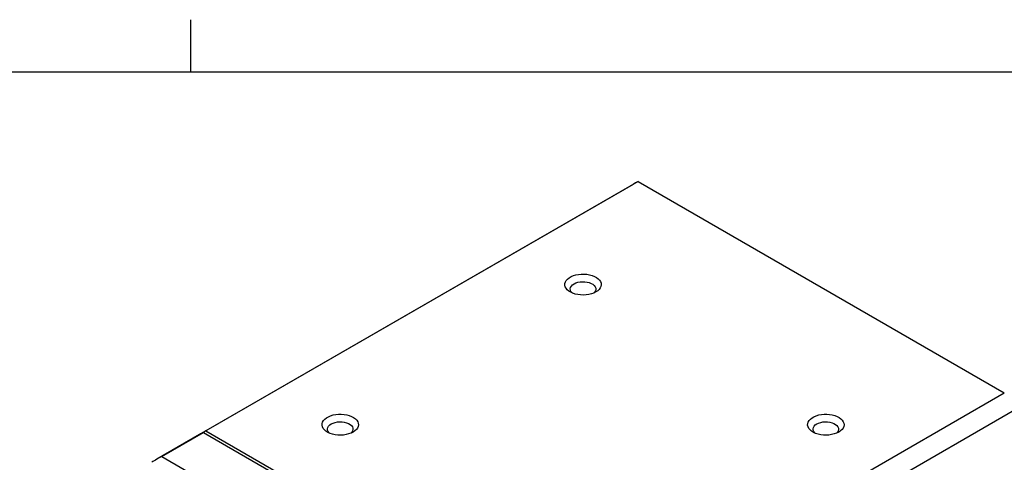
# Model space of a CAD drawing. Extents: x 11 to 421, y 5 to 275.
# Tile 9 of 10: x 359 to 399, y 254 to 272. Entities that reach past the tile are written whole.
import ezdxf

# ---------------------------------------------------------------- set-up
doc = ezdxf.new("R2010")
doc.units = 0
doc.layers.get('0').update_dxf_attribs({"linetype": 'CONTINUOUS'})

msp = doc.modelspace()

# ---------------------------------------------------------------- linework, layer by layer
at = {"color": 7, "linetype": 'CONTINUOUS'}
for p, q in [((365.9442, 270.3087), (365.9442, 272.4626)), ((15.9068, 270.3087), (415.9568, 270.3087)), ((384.1632, 265.6765), (366.3088, 255.3693)), ((384.3731, 265.7913), (366.5717, 255.5147)), ((384.3731, 265.7913), (399.4521, 257.0864)), ((381.6506, 246.8098), (399.4521, 257.0864)), ((399.8675, 256.3667), (382.0661, 246.0902)), ((366.5717, 255.5147), (366.4631, 255.4549)), ((366.5717, 255.5147), (381.6506, 246.8098)), ((366.3088, 255.3693), (364.541, 254.3488)), ((364.7509, 254.4636), (366.4656, 255.4535)), ((366.4631, 255.4549), (366.4656, 255.4535)), ((366.4656, 255.4535), (381.5446, 246.7486)), ((364.7509, 254.4636), (379.8298, 245.7587))]:
    msp.add_line(p, q, dxfattribs=at)
for points in [[(382.6318, 261.2417), (382.5446, 261.1986), (382.4471, 261.1636), (382.3414, 261.1376), (382.2301, 261.1213), (382.1158, 261.115), (382.0012, 261.1188), (381.8889, 261.1326), (381.7816, 261.1562), (381.6818, 261.189), (381.5918, 261.2302), (381.5138, 261.2788), (381.4496, 261.3338), (381.4006, 261.3937), (381.3681, 261.4573), (381.3527, 261.523), (381.3549, 261.5893), (381.3746, 261.6546), (381.4113, 261.7174), (381.4643, 261.7762), (381.5321, 261.8297), (381.6133, 261.8765), (381.7059, 261.9157), (381.8078, 261.9463), (381.9166, 261.9675), (382.0297, 261.9788), (382.1446, 261.9801), (382.2583, 261.9712), (382.3685, 261.9525), (382.4723, 261.9242), (382.5675, 261.8871), (382.6517, 261.8421), (382.7231, 261.7901), (382.7798, 261.7325), (382.8207, 261.6706), (382.8447, 261.6057), (382.8513, 261.5396), (382.8404, 261.4736), (382.8121, 261.4093), (382.7671, 261.3483), (382.7065, 261.292), (382.6318, 261.2417)], [(381.6649, 261.1958), (381.6428, 261.2167), (381.6037, 261.2678), (381.5815, 261.3223), (381.577, 261.3781), (381.5904, 261.4335), (381.6212, 261.4865), (381.6683, 261.5354), (381.7302, 261.5784), (381.8048, 261.6142), (381.8894, 261.6414), (381.9813, 261.6592), (382.0772, 261.6669), (382.174, 261.6643), (382.2683, 261.6515), (382.3569, 261.6289), (382.4369, 261.5973), (382.5054, 261.5577), (382.5601, 261.5116), (382.5993, 261.4604), (382.6214, 261.406), (382.6259, 261.3501), (382.6125, 261.2947), (382.5817, 261.2417), (382.5381, 261.1958)], [(372.6318, 255.4688), (372.5446, 255.4257), (372.4471, 255.3907), (372.3414, 255.3648), (372.2301, 255.3484), (372.1158, 255.3421), (372.0012, 255.3459), (371.8889, 255.3598), (371.7816, 255.3834), (371.6818, 255.4161), (371.5918, 255.4573), (371.5138, 255.506), (371.4496, 255.5609), (371.4006, 255.6208), (371.3681, 255.6844), (371.3527, 255.7501), (371.3549, 255.8164), (371.3746, 255.8817), (371.4113, 255.9445), (371.4643, 256.0033), (371.5321, 256.0568), (371.6133, 256.1037), (371.7059, 256.1428), (371.8078, 256.1734), (371.9166, 256.1946), (372.0297, 256.206), (372.1446, 256.2072), (372.2583, 256.1984), (372.3685, 256.1796), (372.4723, 256.1513), (372.5675, 256.1142), (372.6517, 256.0692), (372.7231, 256.0172), (372.7798, 255.9596), (372.8207, 255.8977), (372.8447, 255.8329), (372.8513, 255.7667), (372.8404, 255.7007), (372.8121, 255.6365), (372.7671, 255.5755), (372.7065, 255.5191), (372.6318, 255.4688)], [(392.6318, 255.4688), (392.5446, 255.4257), (392.4471, 255.3907), (392.3414, 255.3648), (392.2301, 255.3484), (392.1158, 255.3421), (392.0012, 255.3459), (391.8889, 255.3598), (391.7816, 255.3834), (391.6818, 255.4161), (391.5918, 255.4573), (391.5138, 255.506), (391.4496, 255.5609), (391.4006, 255.6208), (391.3681, 255.6844), (391.3527, 255.7501), (391.3549, 255.8164), (391.3746, 255.8817), (391.4113, 255.9445), (391.4643, 256.0033), (391.5321, 256.0568), (391.6133, 256.1037), (391.7059, 256.1428), (391.8078, 256.1734), (391.9166, 256.1946), (392.0297, 256.206), (392.1446, 256.2072), (392.2583, 256.1984), (392.3685, 256.1796), (392.4723, 256.1513), (392.5675, 256.1142), (392.6517, 256.0692), (392.7231, 256.0172), (392.7798, 255.9596), (392.8207, 255.8977), (392.8447, 255.8329), (392.8513, 255.7667), (392.8404, 255.7007), (392.8121, 255.6365), (392.7671, 255.5755), (392.7065, 255.5191), (392.6318, 255.4688)], [(371.6649, 255.4229), (371.6428, 255.4438), (371.6037, 255.4949), (371.5815, 255.5494), (371.577, 255.6052), (371.5904, 255.6606), (371.6212, 255.7137), (371.6683, 255.7625), (371.7302, 255.8056), (371.8048, 255.8413), (371.8894, 255.8685), (371.9813, 255.8863), (372.0772, 255.894), (372.174, 255.8914), (372.2683, 255.8786), (372.3569, 255.856), (372.4369, 255.8244), (372.5054, 255.7849), (372.5601, 255.7387), (372.5993, 255.6876), (372.6214, 255.6331), (372.6259, 255.5773), (372.6125, 255.5219), (372.5817, 255.4688), (372.5381, 255.4229)], [(391.6649, 255.4229), (391.6428, 255.4438), (391.6037, 255.4949), (391.5815, 255.5494), (391.577, 255.6052), (391.5904, 255.6606), (391.6212, 255.7137), (391.6683, 255.7625), (391.7302, 255.8056), (391.8048, 255.8413), (391.8894, 255.8685), (391.9813, 255.8863), (392.0772, 255.894), (392.174, 255.8914), (392.2683, 255.8786), (392.3569, 255.856), (392.4369, 255.8244), (392.5054, 255.7849), (392.5601, 255.7387), (392.5993, 255.6876), (392.6214, 255.6331), (392.6259, 255.5773), (392.6125, 255.5219), (392.5817, 255.4688), (392.5362, 255.4213)]]:
    msp.add_lwpolyline(points, dxfattribs=at)
for centre, radius, start, end in [((386.7482, 261.1985), 5.1705, 117.34582, 119.99694), ((368.8931, 250.8927), 5.169, 118.04086, 119.99716), ((367.1255, 249.8719), 5.1694, 117.34561, 122.66514)]:
    msp.add_arc(centre, radius, start, end, dxfattribs=at)

doc.saveas('drawing.dxf')
